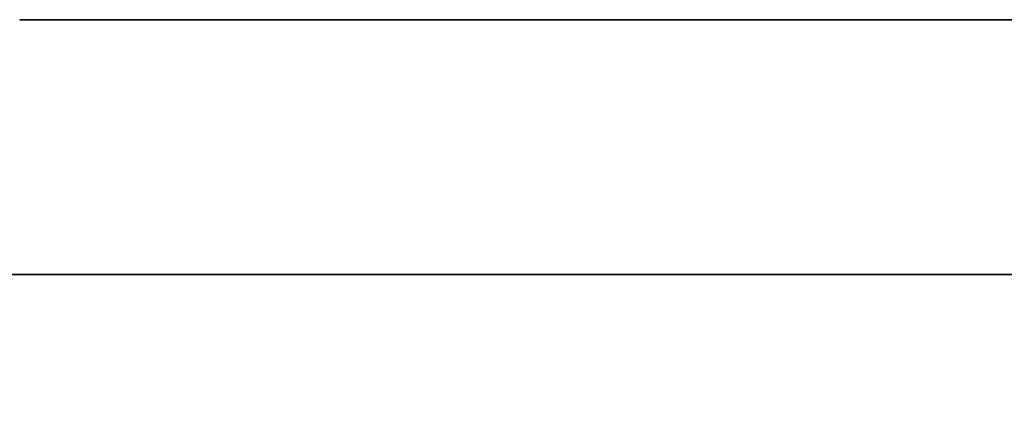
# Model space of a CAD drawing. Extents: x -1299 to -1246.9, y 2743.7 to 2747.9.
# Tile 112 of 256: x -1296.9921 to -1296.9612, y 2746.7258 to 2746.7384. Entities that reach past the tile are written whole.
import ezdxf

# ---------------------------------------------------------------- set-up
doc = ezdxf.new("R2010")
doc.units = 0
doc.header["$LTSCALE"] = 150
doc.header["$MEASUREMENT"] = 0
doc.layers.add('3DFACE_BOLT', color=7, linetype='CONTINUOUS')
doc.layers.add('3DFACE_SHAPE', color=7, linetype='CONTINUOUS')

msp = doc.modelspace()

# ---------------------------------------------------------------- linework, layer by layer
at = {"layer": '3DFACE_BOLT', "color": 1}
for points, invisible_edges in [([(-1296.983594, 2746.748449, 0.068), (-1296.976906, 2746.748449, 0.056417), (-1296.983594, 2746.738449, 0.068)], 14), ([(-1296.983594, 2746.738449, 0.068), (-1296.976906, 2746.748449, 0.056417), (-1296.976906, 2746.738449, 0.056417)], 3), ([(-1296.976906, 2746.748449, 0.079583), (-1296.983594, 2746.748449, 0.068), (-1296.976906, 2746.738449, 0.079583)], 14), ([(-1296.976906, 2746.738449, 0.079583), (-1296.983594, 2746.748449, 0.068), (-1296.983594, 2746.738449, 0.068)], 3), ([(-1296.983594, 2746.748449, 0.138), (-1296.976906, 2746.748449, 0.126417), (-1296.983594, 2746.738449, 0.138)], 14), ([(-1296.983594, 2746.738449, 0.138), (-1296.976906, 2746.748449, 0.126417), (-1296.976906, 2746.738449, 0.126417)], 3), ([(-1296.976906, 2746.748449, 0.149583), (-1296.983594, 2746.748449, 0.138), (-1296.976906, 2746.738449, 0.149583)], 14), ([(-1296.976906, 2746.738449, 0.149583), (-1296.983594, 2746.748449, 0.138), (-1296.983594, 2746.738449, 0.138)], 3), ([(-1296.976906, 2746.748449, 0.056417), (-1296.963531, 2746.748449, 0.056417), (-1296.976906, 2746.738449, 0.056417)], 14), ([(-1296.976906, 2746.738449, 0.056417), (-1296.963531, 2746.748449, 0.056417), (-1296.963531, 2746.738449, 0.056417)], 3), ([(-1296.963531, 2746.748449, 0.079583), (-1296.976906, 2746.748449, 0.079583), (-1296.963531, 2746.738449, 0.079583)], 14), ([(-1296.963531, 2746.738449, 0.079583), (-1296.976906, 2746.748449, 0.079583), (-1296.976906, 2746.738449, 0.079583)], 3), ([(-1296.976906, 2746.748449, 0.126417), (-1296.963531, 2746.748449, 0.126417), (-1296.976906, 2746.738449, 0.126417)], 14), ([(-1296.976906, 2746.738449, 0.126417), (-1296.963531, 2746.748449, 0.126417), (-1296.963531, 2746.738449, 0.126417)], 3), ([(-1296.963531, 2746.748449, 0.149583), (-1296.976906, 2746.748449, 0.149583), (-1296.963531, 2746.738449, 0.149583)], 14), ([(-1296.963531, 2746.738449, 0.149583), (-1296.976906, 2746.748449, 0.149583), (-1296.976906, 2746.738449, 0.149583)], 3), ([(-1296.963531, 2746.748449, 0.056417), (-1296.956844, 2746.748449, 0.068), (-1296.963531, 2746.738449, 0.056417)], 14), ([(-1296.963531, 2746.738449, 0.056417), (-1296.956844, 2746.748449, 0.068), (-1296.956844, 2746.738449, 0.068)], 3), ([(-1296.956844, 2746.738449, 0.068), (-1296.963531, 2746.748449, 0.079583), (-1296.963531, 2746.738449, 0.079583)], 3), ([(-1296.963531, 2746.748449, 0.126417), (-1296.956844, 2746.748449, 0.138), (-1296.963531, 2746.738449, 0.126417)], 14), ([(-1296.963531, 2746.738449, 0.126417), (-1296.956844, 2746.748449, 0.138), (-1296.956844, 2746.738449, 0.138)], 3), ([(-1296.956844, 2746.738449, 0.138), (-1296.963531, 2746.748449, 0.149583), (-1296.963531, 2746.738449, 0.149583)], 3), ([(-1296.983594, 2746.738449, 0.068), (-1296.976906, 2746.738449, 0.056417), (-1296.976906, 2746.738449, 0.079583)], 2), ([(-1296.983594, 2746.738449, 0.138), (-1296.976906, 2746.738449, 0.126417), (-1296.976906, 2746.738449, 0.149583)], 2), ([(-1296.978219, 2746.738449, 0.068), (-1296.977827, 2746.738449, 0.065528), (-1296.978219, 2746.688449, 0.068)], 14), ([(-1296.978219, 2746.688449, 0.068), (-1296.977827, 2746.738449, 0.065528), (-1296.977827, 2746.688449, 0.065528)], 3), ([(-1296.977827, 2746.738449, 0.070472), (-1296.978219, 2746.738449, 0.068), (-1296.977827, 2746.688449, 0.070472)], 14), ([(-1296.977827, 2746.688449, 0.070472), (-1296.978219, 2746.738449, 0.068), (-1296.978219, 2746.688449, 0.068)], 3), ([(-1296.978219, 2746.738449, 0.068), (-1296.977827, 2746.738449, 0.070472), (-1296.977827, 2746.738449, 0.065528)], 2), ([(-1296.978219, 2746.738449, 0.138), (-1296.977827, 2746.738449, 0.135528), (-1296.978219, 2746.688449, 0.138)], 14), ([(-1296.978219, 2746.688449, 0.138), (-1296.977827, 2746.738449, 0.135528), (-1296.977827, 2746.688449, 0.135528)], 3), ([(-1296.977827, 2746.738449, 0.140472), (-1296.978219, 2746.738449, 0.138), (-1296.977827, 2746.688449, 0.140472)], 14), ([(-1296.977827, 2746.688449, 0.140472), (-1296.978219, 2746.738449, 0.138), (-1296.978219, 2746.688449, 0.138)], 3), ([(-1296.978219, 2746.738449, 0.138), (-1296.977827, 2746.738449, 0.140472), (-1296.977827, 2746.738449, 0.135528)], 2), ([(-1296.977827, 2746.738449, 0.065528), (-1296.976691, 2746.738449, 0.063298), (-1296.977827, 2746.688449, 0.065528)], 14), ([(-1296.977827, 2746.688449, 0.065528), (-1296.976691, 2746.738449, 0.063298), (-1296.976691, 2746.688449, 0.063298)], 3), ([(-1296.976691, 2746.738449, 0.072702), (-1296.977827, 2746.738449, 0.070472), (-1296.976691, 2746.688449, 0.072702)], 14), ([(-1296.976691, 2746.688449, 0.072702), (-1296.977827, 2746.738449, 0.070472), (-1296.977827, 2746.688449, 0.070472)], 3), ([(-1296.977827, 2746.738449, 0.070472), (-1296.976691, 2746.738449, 0.072702), (-1296.977827, 2746.738449, 0.065528)], 14), ([(-1296.977827, 2746.738449, 0.065528), (-1296.976691, 2746.738449, 0.072702), (-1296.976691, 2746.738449, 0.063298)], 3), ([(-1296.977827, 2746.738449, 0.135528), (-1296.976691, 2746.738449, 0.133298), (-1296.977827, 2746.688449, 0.135528)], 14), ([(-1296.977827, 2746.688449, 0.135528), (-1296.976691, 2746.738449, 0.133298), (-1296.976691, 2746.688449, 0.133298)], 3), ([(-1296.976691, 2746.738449, 0.142702), (-1296.977827, 2746.738449, 0.140472), (-1296.976691, 2746.688449, 0.142702)], 14), ([(-1296.976691, 2746.688449, 0.142702), (-1296.977827, 2746.738449, 0.140472), (-1296.977827, 2746.688449, 0.140472)], 3), ([(-1296.977827, 2746.738449, 0.140472), (-1296.976691, 2746.738449, 0.142702), (-1296.977827, 2746.738449, 0.135528)], 14), ([(-1296.977827, 2746.738449, 0.135528), (-1296.976691, 2746.738449, 0.142702), (-1296.976691, 2746.738449, 0.133298)], 3), ([(-1296.976906, 2746.738449, 0.056417), (-1296.963531, 2746.738449, 0.056417), (-1296.976906, 2746.738449, 0.079583)], 14), ([(-1296.976906, 2746.738449, 0.079583), (-1296.963531, 2746.738449, 0.056417), (-1296.963531, 2746.738449, 0.079583)], 3), ([(-1296.976906, 2746.738449, 0.126417), (-1296.963531, 2746.738449, 0.126417), (-1296.976906, 2746.738449, 0.149583)], 14), ([(-1296.976906, 2746.738449, 0.149583), (-1296.963531, 2746.738449, 0.126417), (-1296.963531, 2746.738449, 0.149583)], 3), ([(-1296.976691, 2746.738449, 0.063298), (-1296.974921, 2746.738449, 0.061528), (-1296.976691, 2746.688449, 0.063298)], 14), ([(-1296.976691, 2746.688449, 0.063298), (-1296.974921, 2746.738449, 0.061528), (-1296.974921, 2746.688449, 0.061528)], 3), ([(-1296.974921, 2746.738449, 0.074472), (-1296.976691, 2746.738449, 0.072702), (-1296.974921, 2746.688449, 0.074472)], 14), ([(-1296.974921, 2746.688449, 0.074472), (-1296.976691, 2746.738449, 0.072702), (-1296.976691, 2746.688449, 0.072702)], 3), ([(-1296.976691, 2746.738449, 0.072702), (-1296.974921, 2746.738449, 0.074472), (-1296.976691, 2746.738449, 0.063298)], 14), ([(-1296.976691, 2746.738449, 0.063298), (-1296.974921, 2746.738449, 0.074472), (-1296.974921, 2746.738449, 0.061528)], 3), ([(-1296.976691, 2746.738449, 0.133298), (-1296.974921, 2746.738449, 0.131528), (-1296.976691, 2746.688449, 0.133298)], 14), ([(-1296.976691, 2746.688449, 0.133298), (-1296.974921, 2746.738449, 0.131528), (-1296.974921, 2746.688449, 0.131528)], 3), ([(-1296.974921, 2746.738449, 0.144472), (-1296.976691, 2746.738449, 0.142702), (-1296.974921, 2746.688449, 0.144472)], 14), ([(-1296.974921, 2746.688449, 0.144472), (-1296.976691, 2746.738449, 0.142702), (-1296.976691, 2746.688449, 0.142702)], 3), ([(-1296.976691, 2746.738449, 0.142702), (-1296.974921, 2746.738449, 0.144472), (-1296.976691, 2746.738449, 0.133298)], 14), ([(-1296.976691, 2746.738449, 0.133298), (-1296.974921, 2746.738449, 0.144472), (-1296.974921, 2746.738449, 0.131528)], 3), ([(-1296.974921, 2746.738449, 0.061528), (-1296.972691, 2746.738449, 0.060392), (-1296.974921, 2746.688449, 0.061528)], 14), ([(-1296.974921, 2746.688449, 0.061528), (-1296.972691, 2746.738449, 0.060392), (-1296.972691, 2746.688449, 0.060392)], 3), ([(-1296.972691, 2746.738449, 0.075608), (-1296.974921, 2746.738449, 0.074472), (-1296.972691, 2746.688449, 0.075608)], 14), ([(-1296.972691, 2746.688449, 0.075608), (-1296.974921, 2746.738449, 0.074472), (-1296.974921, 2746.688449, 0.074472)], 3), ([(-1296.974921, 2746.738449, 0.074472), (-1296.972691, 2746.738449, 0.075608), (-1296.974921, 2746.738449, 0.061528)], 14), ([(-1296.974921, 2746.738449, 0.061528), (-1296.972691, 2746.738449, 0.075608), (-1296.972691, 2746.738449, 0.060392)], 3), ([(-1296.974921, 2746.738449, 0.131528), (-1296.972691, 2746.738449, 0.130392), (-1296.974921, 2746.688449, 0.131528)], 14), ([(-1296.974921, 2746.688449, 0.131528), (-1296.972691, 2746.738449, 0.130392), (-1296.972691, 2746.688449, 0.130392)], 3), ([(-1296.972691, 2746.738449, 0.145608), (-1296.974921, 2746.738449, 0.144472), (-1296.972691, 2746.688449, 0.145608)], 14), ([(-1296.972691, 2746.688449, 0.145608), (-1296.974921, 2746.738449, 0.144472), (-1296.974921, 2746.688449, 0.144472)], 3), ([(-1296.974921, 2746.738449, 0.144472), (-1296.972691, 2746.738449, 0.145608), (-1296.974921, 2746.738449, 0.131528)], 14), ([(-1296.974921, 2746.738449, 0.131528), (-1296.972691, 2746.738449, 0.145608), (-1296.972691, 2746.738449, 0.130392)], 3), ([(-1296.972691, 2746.738449, 0.060392), (-1296.970219, 2746.738449, 0.06), (-1296.972691, 2746.688449, 0.060392)], 14), ([(-1296.972691, 2746.688449, 0.060392), (-1296.970219, 2746.738449, 0.06), (-1296.970219, 2746.688449, 0.06)], 3), ([(-1296.970219, 2746.738449, 0.076), (-1296.972691, 2746.738449, 0.075608), (-1296.970219, 2746.688449, 0.076)], 14), ([(-1296.970219, 2746.688449, 0.076), (-1296.972691, 2746.738449, 0.075608), (-1296.972691, 2746.688449, 0.075608)], 3), ([(-1296.972691, 2746.738449, 0.075608), (-1296.970219, 2746.738449, 0.076), (-1296.972691, 2746.738449, 0.060392)], 14), ([(-1296.972691, 2746.738449, 0.060392), (-1296.970219, 2746.738449, 0.076), (-1296.970219, 2746.738449, 0.06)], 3), ([(-1296.972691, 2746.738449, 0.130392), (-1296.970219, 2746.738449, 0.13), (-1296.972691, 2746.688449, 0.130392)], 14), ([(-1296.972691, 2746.688449, 0.130392), (-1296.970219, 2746.738449, 0.13), (-1296.970219, 2746.688449, 0.13)], 3), ([(-1296.970219, 2746.738449, 0.146), (-1296.972691, 2746.738449, 0.145608), (-1296.970219, 2746.688449, 0.146)], 14), ([(-1296.970219, 2746.688449, 0.146), (-1296.972691, 2746.738449, 0.145608), (-1296.972691, 2746.688449, 0.145608)], 3), ([(-1296.972691, 2746.738449, 0.145608), (-1296.970219, 2746.738449, 0.146), (-1296.972691, 2746.738449, 0.130392)], 14), ([(-1296.972691, 2746.738449, 0.130392), (-1296.970219, 2746.738449, 0.146), (-1296.970219, 2746.738449, 0.13)], 3), ([(-1296.970219, 2746.738449, 0.06), (-1296.967747, 2746.738449, 0.060392), (-1296.970219, 2746.688449, 0.06)], 14), ([(-1296.970219, 2746.688449, 0.06), (-1296.967747, 2746.738449, 0.060392), (-1296.967747, 2746.688449, 0.060392)], 3), ([(-1296.967747, 2746.738449, 0.075608), (-1296.970219, 2746.738449, 0.076), (-1296.967747, 2746.688449, 0.075608)], 14), ([(-1296.967747, 2746.688449, 0.075608), (-1296.970219, 2746.738449, 0.076), (-1296.970219, 2746.688449, 0.076)], 3), ([(-1296.970219, 2746.738449, 0.076), (-1296.967747, 2746.738449, 0.075608), (-1296.970219, 2746.738449, 0.06)], 14), ([(-1296.970219, 2746.738449, 0.06), (-1296.967747, 2746.738449, 0.075608), (-1296.967747, 2746.738449, 0.060392)], 3), ([(-1296.970219, 2746.738449, 0.13), (-1296.967747, 2746.738449, 0.130392), (-1296.970219, 2746.688449, 0.13)], 14), ([(-1296.970219, 2746.688449, 0.13), (-1296.967747, 2746.738449, 0.130392), (-1296.967747, 2746.688449, 0.130392)], 3), ([(-1296.967747, 2746.738449, 0.145608), (-1296.970219, 2746.738449, 0.146), (-1296.967747, 2746.688449, 0.145608)], 14), ([(-1296.967747, 2746.688449, 0.145608), (-1296.970219, 2746.738449, 0.146), (-1296.970219, 2746.688449, 0.146)], 3), ([(-1296.970219, 2746.738449, 0.146), (-1296.967747, 2746.738449, 0.145608), (-1296.970219, 2746.738449, 0.13)], 14), ([(-1296.970219, 2746.738449, 0.13), (-1296.967747, 2746.738449, 0.145608), (-1296.967747, 2746.738449, 0.130392)], 3), ([(-1296.967747, 2746.738449, 0.060392), (-1296.965516, 2746.738449, 0.061528), (-1296.967747, 2746.688449, 0.060392)], 14), ([(-1296.967747, 2746.688449, 0.060392), (-1296.965516, 2746.738449, 0.061528), (-1296.965516, 2746.688449, 0.061528)], 3), ([(-1296.965516, 2746.738449, 0.074472), (-1296.967747, 2746.738449, 0.075608), (-1296.965516, 2746.688449, 0.074472)], 14), ([(-1296.965516, 2746.688449, 0.074472), (-1296.967747, 2746.738449, 0.075608), (-1296.967747, 2746.688449, 0.075608)], 3), ([(-1296.967747, 2746.738449, 0.075608), (-1296.965516, 2746.738449, 0.074472), (-1296.967747, 2746.738449, 0.060392)], 14), ([(-1296.967747, 2746.738449, 0.060392), (-1296.965516, 2746.738449, 0.074472), (-1296.965516, 2746.738449, 0.061528)], 3), ([(-1296.967747, 2746.738449, 0.130392), (-1296.965516, 2746.738449, 0.131528), (-1296.967747, 2746.688449, 0.130392)], 14), ([(-1296.967747, 2746.688449, 0.130392), (-1296.965516, 2746.738449, 0.131528), (-1296.965516, 2746.688449, 0.131528)], 3), ([(-1296.965516, 2746.738449, 0.144472), (-1296.967747, 2746.738449, 0.145608), (-1296.965516, 2746.688449, 0.144472)], 14), ([(-1296.965516, 2746.688449, 0.144472), (-1296.967747, 2746.738449, 0.145608), (-1296.967747, 2746.688449, 0.145608)], 3), ([(-1296.967747, 2746.738449, 0.145608), (-1296.965516, 2746.738449, 0.144472), (-1296.967747, 2746.738449, 0.130392)], 14), ([(-1296.967747, 2746.738449, 0.130392), (-1296.965516, 2746.738449, 0.144472), (-1296.965516, 2746.738449, 0.131528)], 3), ([(-1296.965516, 2746.738449, 0.061528), (-1296.963747, 2746.738449, 0.063298), (-1296.965516, 2746.688449, 0.061528)], 14), ([(-1296.965516, 2746.688449, 0.061528), (-1296.963747, 2746.738449, 0.063298), (-1296.963747, 2746.688449, 0.063298)], 3), ([(-1296.963747, 2746.738449, 0.072702), (-1296.965516, 2746.738449, 0.074472), (-1296.963747, 2746.688449, 0.072702)], 14), ([(-1296.963747, 2746.688449, 0.072702), (-1296.965516, 2746.738449, 0.074472), (-1296.965516, 2746.688449, 0.074472)], 3), ([(-1296.965516, 2746.738449, 0.074472), (-1296.963747, 2746.738449, 0.072702), (-1296.965516, 2746.738449, 0.061528)], 14), ([(-1296.965516, 2746.738449, 0.061528), (-1296.963747, 2746.738449, 0.072702), (-1296.963747, 2746.738449, 0.063298)], 3), ([(-1296.965516, 2746.738449, 0.131528), (-1296.963747, 2746.738449, 0.133298), (-1296.965516, 2746.688449, 0.131528)], 14), ([(-1296.965516, 2746.688449, 0.131528), (-1296.963747, 2746.738449, 0.133298), (-1296.963747, 2746.688449, 0.133298)], 3), ([(-1296.963747, 2746.738449, 0.142702), (-1296.965516, 2746.738449, 0.144472), (-1296.963747, 2746.688449, 0.142702)], 14), ([(-1296.963747, 2746.688449, 0.142702), (-1296.965516, 2746.738449, 0.144472), (-1296.965516, 2746.688449, 0.144472)], 3), ([(-1296.965516, 2746.738449, 0.144472), (-1296.963747, 2746.738449, 0.142702), (-1296.965516, 2746.738449, 0.131528)], 14), ([(-1296.965516, 2746.738449, 0.131528), (-1296.963747, 2746.738449, 0.142702), (-1296.963747, 2746.738449, 0.133298)], 3), ([(-1296.963747, 2746.738449, 0.063298), (-1296.96261, 2746.738449, 0.065528), (-1296.963747, 2746.688449, 0.063298)], 14), ([(-1296.963747, 2746.688449, 0.063298), (-1296.96261, 2746.738449, 0.065528), (-1296.96261, 2746.688449, 0.065528)], 3), ([(-1296.96261, 2746.738449, 0.070472), (-1296.963747, 2746.738449, 0.072702), (-1296.96261, 2746.688449, 0.070472)], 14), ([(-1296.96261, 2746.688449, 0.070472), (-1296.963747, 2746.738449, 0.072702), (-1296.963747, 2746.688449, 0.072702)], 3), ([(-1296.963747, 2746.738449, 0.072702), (-1296.96261, 2746.738449, 0.070472), (-1296.963747, 2746.738449, 0.063298)], 14), ([(-1296.963747, 2746.738449, 0.063298), (-1296.96261, 2746.738449, 0.070472), (-1296.96261, 2746.738449, 0.065528)], 3), ([(-1296.963747, 2746.738449, 0.133298), (-1296.96261, 2746.738449, 0.135528), (-1296.963747, 2746.688449, 0.133298)], 14), ([(-1296.963747, 2746.688449, 0.133298), (-1296.96261, 2746.738449, 0.135528), (-1296.96261, 2746.688449, 0.135528)], 3), ([(-1296.96261, 2746.738449, 0.140472), (-1296.963747, 2746.738449, 0.142702), (-1296.96261, 2746.688449, 0.140472)], 14), ([(-1296.96261, 2746.688449, 0.140472), (-1296.963747, 2746.738449, 0.142702), (-1296.963747, 2746.688449, 0.142702)], 3), ([(-1296.963747, 2746.738449, 0.142702), (-1296.96261, 2746.738449, 0.140472), (-1296.963747, 2746.738449, 0.133298)], 14), ([(-1296.963747, 2746.738449, 0.133298), (-1296.96261, 2746.738449, 0.140472), (-1296.96261, 2746.738449, 0.135528)], 3), ([(-1296.963531, 2746.738449, 0.056417), (-1296.956844, 2746.738449, 0.068), (-1296.963531, 2746.738449, 0.079583)], 12), ([(-1296.963531, 2746.738449, 0.126417), (-1296.956844, 2746.738449, 0.138), (-1296.963531, 2746.738449, 0.149583)], 12), ([(-1296.96261, 2746.738449, 0.065528), (-1296.962219, 2746.738449, 0.068), (-1296.96261, 2746.688449, 0.065528)], 14), ([(-1296.96261, 2746.688449, 0.065528), (-1296.962219, 2746.738449, 0.068), (-1296.962219, 2746.688449, 0.068)], 3), ([(-1296.962219, 2746.738449, 0.068), (-1296.96261, 2746.738449, 0.070472), (-1296.962219, 2746.688449, 0.068)], 14), ([(-1296.962219, 2746.688449, 0.068), (-1296.96261, 2746.738449, 0.070472), (-1296.96261, 2746.688449, 0.070472)], 3), ([(-1296.96261, 2746.738449, 0.070472), (-1296.962219, 2746.738449, 0.068), (-1296.96261, 2746.738449, 0.065528)], 12), ([(-1296.96261, 2746.738449, 0.135528), (-1296.962219, 2746.738449, 0.138), (-1296.96261, 2746.688449, 0.135528)], 14), ([(-1296.96261, 2746.688449, 0.135528), (-1296.962219, 2746.738449, 0.138), (-1296.962219, 2746.688449, 0.138)], 3), ([(-1296.962219, 2746.738449, 0.138), (-1296.96261, 2746.738449, 0.140472), (-1296.962219, 2746.688449, 0.138)], 14), ([(-1296.962219, 2746.688449, 0.138), (-1296.96261, 2746.738449, 0.140472), (-1296.96261, 2746.688449, 0.140472)], 3), ([(-1296.96261, 2746.738449, 0.140472), (-1296.962219, 2746.738449, 0.138), (-1296.96261, 2746.738449, 0.135528)], 12)]:
    msp.add_3dface(points, dxfattribs=dict(at, invisible_edges=invisible_edges))
at = {"layer": '3DFACE_SHAPE', "color": 13}
for points, invisible_edges in [([(-1296.944219, 2746.730449, 0.206), (-1297.020219, 2746.738449, 0.206), (-1297.046219, 2746.730449, 0.206)], 3), ([(-1297.046219, 2746.730449, -2.8), (-1296.992119, 2746.738449, -2.8), (-1296.944219, 2746.730449, -2.8)], 3), ([(-1296.998319, 2746.738449, 0.206), (-1297.020219, 2746.738449, 0.206), (-1296.944219, 2746.730449, 0.206)], 14), ([(-1296.944219, 2746.730449, 0.206), (-1296.992119, 2746.738449, 0.206), (-1296.998319, 2746.738449, 0.206)], 15), ([(-1296.978719, 2746.738449, 0.138), (-1296.992119, 2746.738449, 0.138), (-1296.976229, 2746.738449, 0.14401)], 3), ([(-1296.992119, 2746.738449, 0.138), (-1296.992119, 2746.738449, 0.206), (-1296.976229, 2746.738449, 0.14401)], 14), ([(-1296.976229, 2746.738449, 0.14401), (-1296.992119, 2746.738449, 0.206), (-1296.970219, 2746.738449, 0.206)], 13), ([(-1296.978719, 2746.738449, 0.068), (-1296.992119, 2746.738449, 0.138), (-1296.978719, 2746.738449, 0.138)], 15), ([(-1296.992119, 2746.738449, 0.138), (-1296.978719, 2746.738449, 0.068), (-1296.992119, 2746.738449, 0.068)], 3), ([(-1296.978719, 2746.738449, 0.068), (-1296.976229, 2746.738449, 0.06199), (-1296.992119, 2746.738449, 0.068)], 14), ([(-1296.992119, 2746.738449, 0.068), (-1296.976229, 2746.738449, 0.06199), (-1296.992119, 2746.738449, -2.8)], 3), ([(-1296.976229, 2746.738449, 0.06199), (-1296.970219, 2746.738449, 0.0595), (-1296.992119, 2746.738449, -2.8)], 14), ([(-1296.992119, 2746.738449, -2.8), (-1296.970219, 2746.738449, 0.0595), (-1296.964208, 2746.738449, 0.06199)], 13), ([(-1296.964208, 2746.738449, 0.06199), (-1296.961719, 2746.738449, 0.068), (-1296.992119, 2746.738449, -2.8)], 14), ([(-1296.992119, 2746.738449, -2.8), (-1296.961719, 2746.738449, 0.068), (-1296.944219, 2746.738449, -2.8)], 3), ([(-1296.970219, 2746.738449, 0.206), (-1296.992119, 2746.738449, 0.206), (-1296.944219, 2746.730449, 0.206)], 14), ([(-1296.992119, 2746.738449, -2.8), (-1296.944219, 2746.738449, -2.8), (-1296.944219, 2746.730449, -2.8)], 12), ([(-1296.976229, 2746.738449, 0.07401), (-1296.978719, 2746.738449, 0.068), (-1296.976229, 2746.738449, 0.13199)], 14), ([(-1296.976229, 2746.738449, 0.13199), (-1296.978719, 2746.738449, 0.068), (-1296.978719, 2746.738449, 0.138)], 3), ([(-1296.976229, 2746.738449, 0.07401), (-1296.976229, 2746.730449, 0.07401), (-1296.978719, 2746.738449, 0.068)], 3), ([(-1296.976229, 2746.730449, 0.07401), (-1296.978719, 2746.730449, 0.068), (-1296.978719, 2746.738449, 0.068)], 14), ([(-1296.978719, 2746.738449, 0.068), (-1296.978719, 2746.730449, 0.068), (-1296.976229, 2746.738449, 0.06199)], 3), ([(-1296.978719, 2746.730449, 0.068), (-1296.976229, 2746.730449, 0.06199), (-1296.976229, 2746.738449, 0.06199)], 14), ([(-1296.976229, 2746.738449, 0.14401), (-1296.976229, 2746.730449, 0.14401), (-1296.978719, 2746.738449, 0.138)], 3), ([(-1296.976229, 2746.730449, 0.14401), (-1296.978719, 2746.730449, 0.138), (-1296.978719, 2746.738449, 0.138)], 14), ([(-1296.978719, 2746.738449, 0.138), (-1296.978719, 2746.730449, 0.138), (-1296.976229, 2746.738449, 0.13199)], 3), ([(-1296.978719, 2746.730449, 0.138), (-1296.976229, 2746.730449, 0.13199), (-1296.976229, 2746.738449, 0.13199)], 14), ([(-1296.970219, 2746.738449, 0.206), (-1296.970219, 2746.738449, 0.1465), (-1296.976229, 2746.738449, 0.14401)], 13), ([(-1296.970219, 2746.738449, 0.0765), (-1296.976229, 2746.738449, 0.07401), (-1296.970219, 2746.738449, 0.1295)], 14), ([(-1296.970219, 2746.738449, 0.1295), (-1296.976229, 2746.738449, 0.07401), (-1296.976229, 2746.738449, 0.13199)], 3), ([(-1296.976229, 2746.738449, 0.06199), (-1296.976229, 2746.730449, 0.06199), (-1296.970219, 2746.738449, 0.0595)], 3), ([(-1296.976229, 2746.730449, 0.06199), (-1296.970219, 2746.730449, 0.0595), (-1296.970219, 2746.738449, 0.0595)], 14), ([(-1296.970219, 2746.738449, 0.0765), (-1296.970219, 2746.730449, 0.0765), (-1296.976229, 2746.738449, 0.07401)], 3), ([(-1296.970219, 2746.730449, 0.0765), (-1296.976229, 2746.730449, 0.07401), (-1296.976229, 2746.738449, 0.07401)], 14), ([(-1296.976229, 2746.738449, 0.13199), (-1296.976229, 2746.730449, 0.13199), (-1296.970219, 2746.738449, 0.1295)], 3), ([(-1296.976229, 2746.730449, 0.13199), (-1296.970219, 2746.730449, 0.1295), (-1296.970219, 2746.738449, 0.1295)], 14), ([(-1296.970219, 2746.738449, 0.1465), (-1296.970219, 2746.730449, 0.1465), (-1296.976229, 2746.738449, 0.14401)], 3), ([(-1296.970219, 2746.730449, 0.1465), (-1296.976229, 2746.730449, 0.14401), (-1296.976229, 2746.738449, 0.14401)], 14), ([(-1296.944219, 2746.738449, 0.206), (-1296.964208, 2746.738449, 0.14401), (-1296.970219, 2746.738449, 0.206)], 3), ([(-1296.964208, 2746.738449, 0.14401), (-1296.970219, 2746.738449, 0.1465), (-1296.970219, 2746.738449, 0.206)], 14), ([(-1296.964208, 2746.738449, 0.07401), (-1296.970219, 2746.738449, 0.0765), (-1296.964208, 2746.738449, 0.13199)], 14), ([(-1296.964208, 2746.738449, 0.13199), (-1296.970219, 2746.738449, 0.0765), (-1296.970219, 2746.738449, 0.1295)], 3), ([(-1296.970219, 2746.738449, 0.0595), (-1296.970219, 2746.730449, 0.0595), (-1296.964208, 2746.738449, 0.06199)], 3), ([(-1296.970219, 2746.730449, 0.0595), (-1296.964208, 2746.730449, 0.06199), (-1296.964208, 2746.738449, 0.06199)], 14), ([(-1296.964208, 2746.738449, 0.07401), (-1296.964208, 2746.730449, 0.07401), (-1296.970219, 2746.738449, 0.0765)], 3), ([(-1296.964208, 2746.730449, 0.07401), (-1296.970219, 2746.730449, 0.0765), (-1296.970219, 2746.738449, 0.0765)], 14), ([(-1296.970219, 2746.738449, 0.1295), (-1296.970219, 2746.730449, 0.1295), (-1296.964208, 2746.738449, 0.13199)], 3), ([(-1296.970219, 2746.730449, 0.1295), (-1296.964208, 2746.730449, 0.13199), (-1296.964208, 2746.738449, 0.13199)], 14), ([(-1296.964208, 2746.738449, 0.14401), (-1296.964208, 2746.730449, 0.14401), (-1296.970219, 2746.738449, 0.1465)], 3), ([(-1296.964208, 2746.730449, 0.14401), (-1296.970219, 2746.730449, 0.1465), (-1296.970219, 2746.738449, 0.1465)], 14), ([(-1296.944219, 2746.738449, 0.206), (-1296.970219, 2746.738449, 0.206), (-1296.944219, 2746.730449, 0.206)], 2), ([(-1296.964208, 2746.738449, 0.13199), (-1296.961719, 2746.738449, 0.138), (-1296.964208, 2746.738449, 0.07401)], 14), ([(-1296.964208, 2746.738449, 0.07401), (-1296.961719, 2746.738449, 0.138), (-1296.961719, 2746.738449, 0.068)], 3), ([(-1296.961719, 2746.738449, 0.138), (-1296.964208, 2746.738449, 0.14401), (-1296.944219, 2746.738449, 0.206)], 14), ([(-1296.964208, 2746.738449, 0.06199), (-1296.964208, 2746.730449, 0.06199), (-1296.961719, 2746.738449, 0.068)], 3), ([(-1296.964208, 2746.730449, 0.06199), (-1296.961719, 2746.730449, 0.068), (-1296.961719, 2746.738449, 0.068)], 14), ([(-1296.961719, 2746.738449, 0.068), (-1296.961719, 2746.730449, 0.068), (-1296.964208, 2746.738449, 0.07401)], 3), ([(-1296.961719, 2746.730449, 0.068), (-1296.964208, 2746.730449, 0.07401), (-1296.964208, 2746.738449, 0.07401)], 14), ([(-1296.964208, 2746.738449, 0.13199), (-1296.964208, 2746.730449, 0.13199), (-1296.961719, 2746.738449, 0.138)], 3), ([(-1296.964208, 2746.730449, 0.13199), (-1296.961719, 2746.730449, 0.138), (-1296.961719, 2746.738449, 0.138)], 14), ([(-1296.961719, 2746.738449, 0.138), (-1296.961719, 2746.730449, 0.138), (-1296.964208, 2746.738449, 0.14401)], 3), ([(-1296.961719, 2746.730449, 0.138), (-1296.964208, 2746.730449, 0.14401), (-1296.964208, 2746.738449, 0.14401)], 14), ([(-1296.961719, 2746.738449, 0.068), (-1296.944219, 2746.738449, 0.206), (-1296.944219, 2746.738449, -2.8)], 13), ([(-1296.961719, 2746.738449, 0.138), (-1296.944219, 2746.738449, 0.206), (-1296.961719, 2746.738449, 0.068)], 15), ([(-1297.014208, 2746.730449, 0.14401), (-1296.970219, 2746.730449, 0.1465), (-1297.046219, 2746.730449, 0.206)], 15), ([(-1296.970219, 2746.730449, 0.1465), (-1296.964208, 2746.730449, 0.14401), (-1297.046219, 2746.730449, 0.206)], 14), ([(-1297.046219, 2746.730449, 0.206), (-1296.964208, 2746.730449, 0.14401), (-1296.944219, 2746.730449, 0.206)], 3), ([(-1297.026229, 2746.730449, 0.06199), (-1297.046219, 2746.730449, -2.8), (-1296.944219, 2746.730449, -2.8)], 13), ([(-1296.944219, 2746.730449, -2.8), (-1297.020219, 2746.730449, 0.0595), (-1297.026229, 2746.730449, 0.06199)], 13), ([(-1297.014208, 2746.730449, 0.06199), (-1297.020219, 2746.730449, 0.0595), (-1296.978719, 2746.730449, 0.068)], 14), ([(-1296.978719, 2746.730449, 0.068), (-1297.020219, 2746.730449, 0.0595), (-1296.976229, 2746.730449, 0.06199)], 15), ([(-1297.020219, 2746.730449, 0.0595), (-1296.944219, 2746.730449, -2.8), (-1296.976229, 2746.730449, 0.06199)], 15), ([(-1296.976229, 2746.730449, 0.14401), (-1296.970219, 2746.730449, 0.1465), (-1297.014208, 2746.730449, 0.14401)], 14), ([(-1297.011719, 2746.730449, 0.068), (-1297.014208, 2746.730449, 0.06199), (-1296.978719, 2746.730449, 0.068)], 14), ([(-1297.011719, 2746.730449, 0.068), (-1296.978719, 2746.730449, 0.068), (-1297.014208, 2746.730449, 0.13199)], 15), ([(-1297.014208, 2746.730449, 0.13199), (-1296.978719, 2746.730449, 0.068), (-1297.011719, 2746.730449, 0.138)], 3), ([(-1297.014208, 2746.730449, 0.14401), (-1297.011719, 2746.730449, 0.138), (-1296.976229, 2746.730449, 0.14401)], 14), ([(-1296.978719, 2746.730449, 0.068), (-1296.976229, 2746.730449, 0.07401), (-1297.011719, 2746.730449, 0.138)], 14), ([(-1297.011719, 2746.730449, 0.138), (-1296.976229, 2746.730449, 0.07401), (-1296.978719, 2746.730449, 0.138)], 15), ([(-1297.011719, 2746.730449, 0.138), (-1296.978719, 2746.730449, 0.138), (-1296.976229, 2746.730449, 0.14401)], 13), ([(-1296.976229, 2746.730449, 0.07401), (-1296.976229, 2746.730449, 0.13199), (-1296.978719, 2746.730449, 0.138)], 15), ([(-1296.976229, 2746.730449, 0.06199), (-1296.944219, 2746.730449, -2.8), (-1296.970219, 2746.730449, 0.0595)], 3), ([(-1296.976229, 2746.730449, 0.07401), (-1296.970219, 2746.730449, 0.0765), (-1296.976229, 2746.730449, 0.13199)], 14), ([(-1296.976229, 2746.730449, 0.13199), (-1296.970219, 2746.730449, 0.0765), (-1296.970219, 2746.730449, 0.1295)], 3), ([(-1296.944219, 2746.730449, -2.8), (-1296.964208, 2746.730449, 0.06199), (-1296.970219, 2746.730449, 0.0595)], 13), ([(-1296.970219, 2746.730449, 0.0765), (-1296.964208, 2746.730449, 0.07401), (-1296.970219, 2746.730449, 0.1295)], 14), ([(-1296.970219, 2746.730449, 0.1295), (-1296.964208, 2746.730449, 0.07401), (-1296.964208, 2746.730449, 0.13199)], 3), ([(-1296.964208, 2746.730449, 0.14401), (-1296.961719, 2746.730449, 0.138), (-1296.944219, 2746.730449, 0.206)], 14), ([(-1296.961719, 2746.730449, 0.138), (-1296.964208, 2746.730449, 0.13199), (-1296.961719, 2746.730449, 0.068)], 14), ([(-1296.961719, 2746.730449, 0.068), (-1296.964208, 2746.730449, 0.13199), (-1296.964208, 2746.730449, 0.07401)], 3), ([(-1296.961719, 2746.730449, 0.068), (-1296.964208, 2746.730449, 0.06199), (-1296.944219, 2746.730449, -2.8)], 14), ([(-1296.944219, 2746.730449, 0.206), (-1296.961719, 2746.730449, 0.138), (-1296.961719, 2746.730449, 0.068)], 15), ([(-1296.944219, 2746.730449, 0.206), (-1296.961719, 2746.730449, 0.068), (-1296.944219, 2746.730449, -2.8)], 3)]:
    msp.add_3dface(points, dxfattribs=dict(at, invisible_edges=invisible_edges))

doc.saveas('drawing.dxf')
